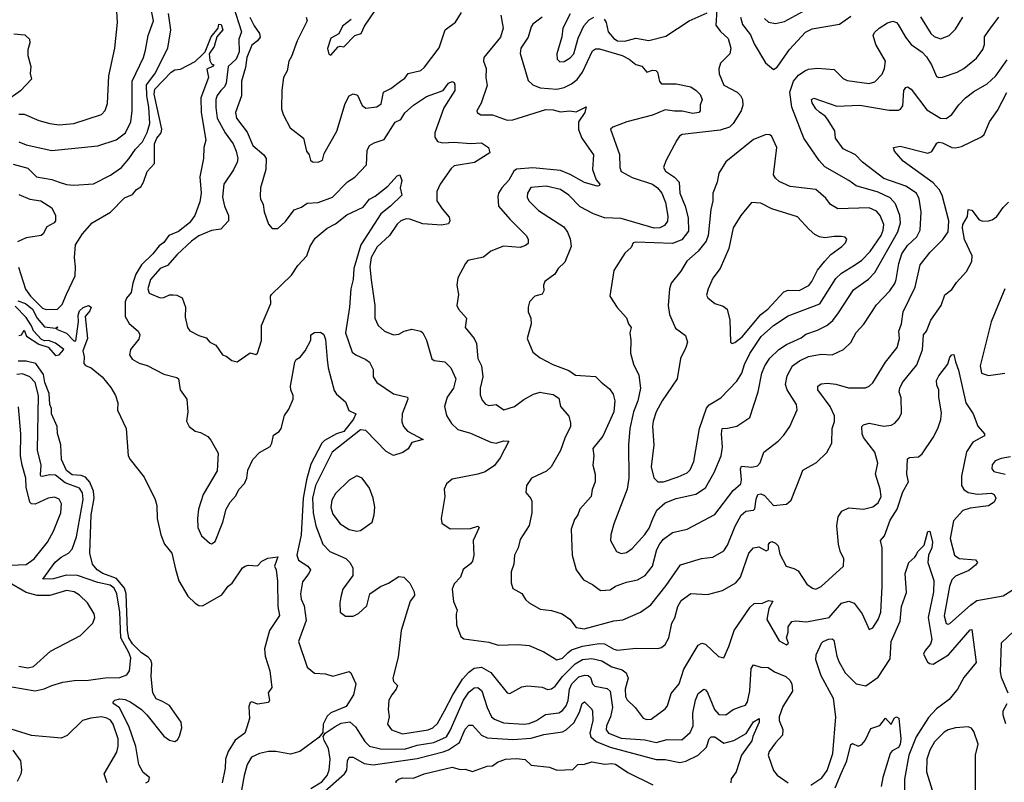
# Model space of a CAD drawing. Extents: x 2323203 to 2567568, y 883585 to 1022917.
# Tile 13 of 256: x 2351820 to 2357182, y 1006038 to 1010190. Entities that reach past the tile are written whole.
import ezdxf

# ---------------------------------------------------------------- set-up
doc = ezdxf.new("R2010")
doc.units = 0

msp = doc.modelspace()

# ---------------------------------------------------------------- linework, layer by layer
at = {"layer": '0CON10XD'}
for points in [[(2351815, 1009525.8), (2351855, 1009508.2), (2351995, 1009477.5), (2352245, 1009502.9), (2352345, 1009536.9), (2352395.6, 1009574.4), (2352425.9, 1009635), (2352433.1, 1009695), (2352432.7, 1009855), (2352493.8, 1009985), (2352505.9, 1010024.1), (2352520, 1010105), (2352548.4, 1010185), (2352538.1, 1010238.1)], [(2351815.7, 1009675.7), (2351845, 1009676.7), (2351925, 1009642.1), (2351984.7, 1009624.7), (2352035, 1009618.2), (2352115.3, 1009624.7), (2352265, 1009673.3), (2352284.6, 1009695.4), (2352298.9, 1009735), (2352306, 1009885), (2352338.9, 1010035), (2352351.8, 1010175), (2352346.9, 1010265)], [(2352982, 1010265), (2353027.6, 1010125), (2353012.4, 1010085), (2353014.9, 1010015), (2352998.3, 1009975), (2352955.8, 1009935), (2352944.4, 1009845), (2352935.1, 1009824.9), (2352914.8, 1009805), (2352895, 1009778.2), (2352888.9, 1009755), (2352887.3, 1009712.7), (2352895.9, 1009655), (2352938.1, 1009575), (2352982.1, 1009515), (2352999.4, 1009475), (2353007.8, 1009435), (2353004.7, 1009415), (2352985, 1009372.9), (2352931.1, 1009295), (2352923.8, 1009225), (2352935.7, 1009175.7), (2352956.8, 1009125), (2352957.3, 1009095), (2352915, 1009050), (2352865, 1009042.3), (2352795, 1009012.7), (2352755, 1008985.4), (2352677.4, 1008912.6), (2352625, 1008851.8), (2352584.4, 1008835), (2352533.1, 1008775), (2352516.9, 1008725), (2352525, 1008700.5), (2352585, 1008676), (2352605, 1008677.5), (2352635, 1008692.5), (2352655, 1008693.1), (2352675, 1008690.6), (2352705.6, 1008675.6), (2352722, 1008625), (2352720.9, 1008570.9), (2352734.2, 1008515), (2352745.6, 1008495.6), (2352795, 1008470), (2352835, 1008458.8), (2352855, 1008433.8), (2352887.7, 1008417.7), (2352925, 1008366.2), (2352945, 1008358.8), (2352974.3, 1008334.3), (2353005, 1008327.5), (2353075, 1008375.8), (2353105, 1008366.7), (2353115.5, 1008374.5), (2353137, 1008443), (2353137.3, 1008525), (2353188.1, 1008645), (2353186.2, 1008685), (2353191.2, 1008695), (2353300.2, 1008799.8), (2353335, 1008851.9), (2353383.3, 1008905), (2353401.9, 1008958.1), (2353428.5, 1009001.5), (2353494.6, 1009055.4), (2353540.2, 1009079.8), (2353601.7, 1009128.3), (2353689.7, 1009170.3), (2353725, 1009213.3), (2353755, 1009229.4), (2353825.3, 1009284.7), (2353875, 1009340), (2353890, 1009345), (2353900, 1009315), (2353891.4, 1009275), (2353900, 1009235), (2353839.2, 1009175), (2353786.3, 1009133.7), (2353677, 1008965), (2353638.9, 1008835), (2353636, 1008775), (2353623, 1008725), (2353616.2, 1008625), (2353594.3, 1008485), (2353630.6, 1008380.6), (2353650, 1008365), (2353705, 1008341.1), (2353724.3, 1008325), (2353744.4, 1008285), (2353744.4, 1008245), (2353765.6, 1008215), (2353855, 1008152.5), (2353931.2, 1008135), (2353934, 1008124), (2353903.1, 1008045), (2353900.9, 1008000.9), (2353909.2, 1007975), (2353930.9, 1007950.9), (2354017.5, 1007905), (2353955, 1007888), (2353935, 1007853.3), (2353905.9, 1007834.1), (2353855, 1007817.1), (2353815, 1007839.4), (2353705, 1007954.3), (2353675, 1007956.4), (2353521.4, 1007835), (2353430.2, 1007655), (2353415.2, 1007585), (2353417.7, 1007505), (2353432.6, 1007435), (2353470.4, 1007335), (2353508.6, 1007295), (2353595.9, 1007255.9), (2353618.6, 1007235), (2353634.3, 1007205), (2353634, 1007165), (2353580.3, 1007089.7), (2353568, 1007048), (2353563.1, 1007015), (2353566, 1006965), (2353595, 1006942.9), (2353635, 1006941.9), (2353665, 1006957.5), (2353710.9, 1006999.1), (2353726.5, 1007063.5), (2353785, 1007104.3), (2353828.3, 1007121.7), (2353885, 1007158), (2353912.5, 1007155), (2353945, 1007123.3), (2353967.5, 1007075), (2353970, 1007055), (2353946, 1007024), (2353896.5, 1006865), (2353881.2, 1006718.8), (2353851.1, 1006605), (2353855, 1006586.7), (2353877.5, 1006565), (2353870.6, 1006545), (2353845.6, 1006515), (2353830.8, 1006485), (2353825.8, 1006435), (2353831.2, 1006395), (2353822, 1006355), (2353844.7, 1006324.7), (2353905, 1006301.2), (2354045, 1006323.9), (2354068.9, 1006335), (2354095, 1006358.2), (2354133.2, 1006426.8), (2354178.5, 1006515), (2354231.1, 1006598.9), (2354265, 1006637.6), (2354295, 1006659.3), (2354335, 1006665.3), (2354385, 1006636.7), (2354475, 1006526), (2354488.3, 1006521.7), (2354555, 1006557.1), (2354585, 1006564.3), (2354664.5, 1006555.5), (2354695, 1006543.8), (2354715, 1006547.3), (2354735, 1006562.1), (2354774.9, 1006615.1), (2354845, 1006683.1), (2354885, 1006706.7), (2354935, 1006712.4), (2354989.8, 1006699.8), (2355045, 1006666.3), (2355100.1, 1006650.1), (2355123.3, 1006633.3), (2355133.1, 1006605), (2355117.5, 1006545), (2355118.8, 1006505), (2355127.1, 1006487.1), (2355170.8, 1006445), (2355215, 1006388), (2355235, 1006380), (2355258.3, 1006381.7), (2355335, 1006438), (2355346.9, 1006455), (2355367.8, 1006522.2), (2355411.5, 1006575), (2355436.8, 1006655), (2355514, 1006785), (2355535, 1006796.2), (2355555, 1006790), (2355625, 1006724), (2355655, 1006716.7), (2355682.2, 1006777.8), (2355710, 1006865), (2355798.5, 1006991.5), (2355818.8, 1007011.2), (2355865, 1007014.2), (2355897.2, 1007027.2), (2355920.8, 1007025), (2355898.7, 1006985), (2355888.5, 1006925), (2355955, 1006808.8), (2355995, 1006786.7), (2356005.8, 1006795), (2355996.2, 1006825), (2356004.6, 1006855), (2356004.6, 1006885), (2356025, 1006913.3), (2356045, 1006918.2), (2356105, 1006912.7), (2356227.8, 1006935), (2356295, 1007013.8), (2356335, 1007024), (2356363.7, 1007013.7), (2356408.2, 1006955), (2356445, 1006870), (2356465, 1006880), (2356494.5, 1006925), (2356510, 1006965), (2356516.4, 1007105), (2356516.6, 1007315), (2356507.7, 1007355), (2356529.8, 1007380.2), (2356560.9, 1007465), (2356598.2, 1007525), (2356629.6, 1007620.4), (2356659.6, 1007675), (2356650.8, 1007715), (2356655, 1007800), (2356665, 1007807.5), (2356715, 1007810.8), (2356735, 1007826.9), (2356793.4, 1007915), (2356819.2, 1007965), (2356836.5, 1008013.5), (2356839.6, 1008050.4), (2356825.9, 1008135), (2356825.4, 1008175.4), (2356815, 1008200), (2356813.2, 1008225), (2356825, 1008250.6), (2356874.6, 1008315), (2356885, 1008353.8), (2356895, 1008366.2), (2356907, 1008367), (2356915, 1008327.5), (2356933, 1008283), (2356971.5, 1008105), (2357012.1, 1008045), (2357036.7, 1007976.7), (2357073.1, 1007935), (2357074.3, 1007925), (2357009.9, 1007890.1), (2356975, 1007837.1), (2356949.3, 1007705), (2356949.1, 1007655), (2356961.6, 1007631.6), (2356985.2, 1007615.2), (2357035, 1007607.3), (2357111.9, 1007611.9), (2357126.2, 1007605), (2357135.3, 1007585), (2357126, 1007564), (2357096.1, 1007543.9), (2356995, 1007531.5), (2356955, 1007517.6), (2356905, 1007461.8), (2356887.5, 1007365), (2356910.7, 1007275), (2356935, 1007256.8), (2357025, 1007249.4), (2357035.4, 1007235), (2357025, 1007219.5), (2356988, 1007192), (2356915, 1007160), (2356895, 1007140.6), (2356882.3, 1007105), (2356854.6, 1006945), (2356865, 1006902.5), (2356875, 1006898.6), (2356885, 1006903.3), (2356997.2, 1007002.8), (2357032.8, 1007027.2), (2357175, 1007053.6), (2357225, 1007084)], [(2353625, 1010191.2), (2353577.5, 1010155), (2353557, 1010113), (2353515, 1010090), (2353496.2, 1010033.8), (2353503, 1010003), (2353515, 1009997.5), (2353555, 1010042.5), (2353565, 1010046.7), (2353585, 1010042.5), (2353645, 1010104), (2353678.8, 1010115), (2353696.7, 1010155), (2353755, 1010241.2)], [(2355616.7, 1010245), (2355611.3, 1010161.3), (2355636.1, 1010126.1), (2355677.3, 1010087.3), (2355691.8, 1010035), (2355686.7, 1010005), (2355635.7, 1009954.3), (2355626.4, 1009923.6), (2355628.8, 1009895), (2355655, 1009833.8), (2355726.6, 1009796.6), (2355745, 1009777.8), (2355755.9, 1009755), (2355758.1, 1009725), (2355749.2, 1009695), (2355705.9, 1009625), (2355685, 1009605.3), (2355635, 1009589.8), (2355427.5, 1009565), (2355413.4, 1009556.6), (2355398, 1009535), (2355338.1, 1009421.9), (2355325.7, 1009385), (2355335.8, 1009365), (2355385, 1009333.9), (2355410.7, 1009305), (2355414.8, 1009245), (2355444.1, 1009175), (2355460.7, 1009110.7), (2355461.7, 1009038.3), (2355425, 1008991.8), (2355375, 1008971.1), (2355175, 1008978.9), (2355160, 1008975), (2355150.5, 1008949.5), (2355115, 1008918.8), (2355055.8, 1008825), (2355034.2, 1008684.2), (2355073.6, 1008623.6), (2355125, 1008567.5), (2355135.6, 1008535), (2355149.5, 1008515), (2355141.9, 1008485), (2355147.5, 1008445), (2355146, 1008375), (2355162.9, 1008315), (2355190.9, 1008255), (2355200.9, 1008185), (2355186.7, 1008115), (2355163.2, 1008055), (2355142.1, 1007965), (2355134.6, 1007875), (2355137.3, 1007695), (2355128.7, 1007635), (2355055.4, 1007445), (2355038.2, 1007385), (2355036.5, 1007355), (2355069.2, 1007295), (2355095, 1007283.5), (2355125, 1007288.5), (2355155, 1007310.5), (2355225, 1007387.7), (2355247.5, 1007422.5), (2355267.7, 1007472.3), (2355289.4, 1007520.6), (2355335, 1007560), (2355395, 1007583.2), (2355502.7, 1007607.3), (2355555, 1007642.2), (2355601.1, 1007725), (2355638.9, 1007815), (2355646.8, 1007863.2), (2355640.8, 1007935), (2355644.7, 1007965.3), (2355675, 1007965.6), (2355725, 1007977.1), (2355795.4, 1008024.6), (2355841.5, 1008165), (2355860.8, 1008265), (2355877.1, 1008305), (2355905, 1008346.7), (2355954.4, 1008395), (2355995, 1008422.5), (2356075, 1008458.1), (2356101.1, 1008478.9), (2356165, 1008500), (2356215, 1008525.4), (2356247.3, 1008552.7), (2356278.4, 1008595), (2356359.8, 1008720.2), (2356442.7, 1008777.3), (2356476, 1008814), (2356601, 1009035), (2356615.7, 1009085), (2356612, 1009125), (2356588.3, 1009188.3), (2356560.1, 1009220.1), (2356495, 1009251), (2356374.2, 1009285), (2356334.2, 1009315), (2356205, 1009389.1), (2356173.5, 1009423.5), (2356089.1, 1009545), (2356025.3, 1009715), (2356013.5, 1009795), (2356034.5, 1009855.5), (2356061.5, 1009888.5), (2356095, 1009911.5), (2356115, 1009920.6), (2356165, 1009925.7), (2356255, 1009918.8), (2356305, 1009870), (2356325, 1009860), (2356445, 1009843.8), (2356477.1, 1009852.9), (2356516, 1009894), (2356528.5, 1009925), (2356534.4, 1009965), (2356482.5, 1010055), (2356467.5, 1010105), (2356475, 1010121.2), (2356500.8, 1010145), (2356545, 1010172.9), (2356575, 1010182.5), (2356595, 1010175.7), (2356604.4, 1010165), (2356643.4, 1010095), (2356675.3, 1010055), (2356733.8, 1010013.8), (2356758.1, 1009988.1), (2356784.6, 1009945), (2356811.8, 1009881.8), (2356825, 1009875.7), (2356845, 1009877.1), (2356925, 1009905.5), (2356960.8, 1009925), (2357029.9, 1009980.1), (2357065, 1010028), (2357072.9, 1010055), (2357073.6, 1010096.4), (2357106.2, 1010143.8), (2357152.5, 1010205)], [(2355876.4, 1010196.4), (2355897.2, 1010177.2), (2355935, 1010170.3), (2355985, 1010180.9), (2356085, 1010235.3)], [(2351785, 1009403.4), (2351865, 1009382.2), (2351912, 1009335), (2351995, 1009319.5), (2352035, 1009305.4), (2352075, 1009292.2), (2352115, 1009289.1), (2352222.6, 1009297.4), (2352315, 1009343.3), (2352373.6, 1009386.4), (2352415, 1009432.9), (2352450.3, 1009485), (2352489.2, 1009525), (2352515, 1009575.6), (2352528.1, 1009625), (2352522.8, 1009715), (2352511.8, 1009775), (2352511.1, 1009835), (2352555, 1009896.2), (2352625.9, 1010035), (2352643.4, 1010135), (2352630, 1010225)], [(2353074.1, 1010205), (2353096.8, 1010156.8), (2353125.5, 1010115), (2353129.1, 1010095), (2353115, 1010075.5), (2353085, 1010051.9), (2353057.3, 1009985), (2353049.9, 1009930.1), (2353028.4, 1009855), (2353027.7, 1009775), (2352995.4, 1009684.6), (2353001.3, 1009655), (2353057.8, 1009577.8), (2353089.3, 1009505), (2353150, 1009455), (2353162, 1009435), (2353160.6, 1009375), (2353131.4, 1009275), (2353130.3, 1009229.7), (2353130.8, 1009215), (2353145.7, 1009185), (2353150.6, 1009145), (2353175, 1009077.5), (2353195, 1009053.3), (2353225, 1009053.8), (2353267.8, 1009092.2), (2353315.4, 1009154.6), (2353355, 1009170.5), (2353385, 1009192.3), (2353445, 1009195.4), (2353522.9, 1009225), (2353605, 1009307.8), (2353645, 1009332.3), (2353709.1, 1009400.9), (2353712.6, 1009477.4), (2353725.4, 1009504.6), (2353749.6, 1009520.4), (2353805, 1009537.5), (2353865, 1009632.9), (2353895, 1009647.1), (2353916.9, 1009683.1), (2353965, 1009725.6), (2354035, 1009771.9), (2354125.5, 1009804.5), (2354155, 1009844.2), (2354175, 1009854), (2354185, 1009848), (2354190, 1009835), (2354189.6, 1009805), (2354130.5, 1009710.5), (2354080, 1009575), (2354080.8, 1009550.8), (2354095, 1009528), (2354125, 1009520), (2354185, 1009523.9), (2354275, 1009515.6), (2354335, 1009519.6), (2354372.5, 1009495), (2354380, 1009465), (2354297, 1009413), (2354185, 1009394.7), (2354169.1, 1009380.9), (2354108.9, 1009295), (2354091.8, 1009255), (2354091.9, 1009205), (2354119.9, 1009159.9), (2354159.2, 1009115), (2354162.5, 1009095), (2354155, 1009078.8), (2354117.6, 1009072.4), (2354015, 1009079.7), (2353945, 1009103.9), (2353925, 1009105.4), (2353895.8, 1009095), (2353875, 1009076.7), (2353834.3, 1009015.7), (2353766.6, 1008953.4), (2353734.3, 1008895), (2353725.8, 1008845), (2353734.7, 1008774.7), (2353754.6, 1008635), (2353753.1, 1008565), (2353772, 1008525), (2353805.8, 1008495), (2353855, 1008474.6), (2353885, 1008478.2), (2353914.1, 1008494.1), (2353955, 1008505.6), (2354005, 1008493.8), (2354016, 1008485), (2354035.7, 1008445), (2354064.5, 1008344.5), (2354077.5, 1008335), (2354135, 1008327.5), (2354167.8, 1008295), (2354194.5, 1008234.5), (2354182.5, 1008185), (2354146.9, 1008135), (2354133.9, 1008085), (2354143.6, 1008035), (2354171, 1007991), (2354205, 1007958.9), (2354275, 1007940), (2354385, 1007890), (2354415, 1007884.3), (2354455, 1007897.7), (2354483.8, 1007895), (2354436.5, 1007805), (2354405, 1007762.5), (2354355, 1007727.8), (2354315, 1007715.6), (2354175, 1007688.6), (2354145, 1007662.5), (2354131.5, 1007635), (2354134.2, 1007595), (2354114.2, 1007474.2), (2354118.8, 1007448.8), (2354165, 1007418), (2354275, 1007419.2), (2354315, 1007433.3), (2354321.2, 1007425), (2354288.8, 1007355), (2354292.5, 1007275), (2354285, 1007242.5), (2354275, 1007227.5), (2354235, 1007196.7), (2354221.2, 1007155), (2354185, 1007118.8), (2354175, 1007090), (2354181.7, 1007021.7), (2354202.5, 1006975), (2354197, 1006953), (2354198.8, 1006895), (2354221.7, 1006831.7), (2354238.8, 1006818.8), (2354375, 1006801.5), (2354425, 1006785.6), (2354535, 1006789.1), (2354595, 1006782.5), (2354675, 1006748.9), (2354745, 1006704.6), (2354775, 1006714.2), (2354805, 1006743.6)], [(2353379.4, 1010205), (2353384.5, 1010185), (2353331.5, 1010075), (2353300.4, 1009989.6), (2353284.7, 1009965.3), (2353277.2, 1009912.8), (2353257.1, 1009875), (2353247, 1009807), (2353245.9, 1009705.9), (2353254, 1009675), (2353292.3, 1009602.3), (2353364.6, 1009544.6), (2353382, 1009475), (2353396.2, 1009455), (2353404, 1009425), (2353415, 1009416.7), (2353445.9, 1009414.1), (2353468, 1009425), (2353478.8, 1009461.2), (2353547.3, 1009582.7), (2353592.9, 1009735), (2353615, 1009775.7), (2353635, 1009787.5), (2353660.3, 1009780.3), (2353684.1, 1009724.1), (2353705, 1009709.5), (2353765, 1009716.5), (2353788, 1009732), (2353800.5, 1009795), (2353840.6, 1009815), (2353894.4, 1009855), (2353917.4, 1009872.6), (2353935, 1009896.9), (2354005, 1009913.3), (2354025, 1009931.8), (2354103.6, 1010036.4), (2354137.5, 1010135), (2354192.7, 1010177.3), (2354225, 1010230)], [(2354440.8, 1010215), (2354452.5, 1010145), (2354438.9, 1010095), (2354348.2, 1009985), (2354345.5, 1009965), (2354359.6, 1009925), (2354357.8, 1009875), (2354365, 1009832.5), (2354333.8, 1009736.2), (2354308.6, 1009695), (2354311.4, 1009685), (2354331.8, 1009671.8), (2354395, 1009671.8), (2354473.9, 1009643.9), (2354505, 1009645.4), (2354685, 1009702.1), (2354725, 1009700), (2354765, 1009689.5), (2354815, 1009693.9), (2354850.4, 1009689.6), (2354905, 1009716.7), (2354896.8, 1009685), (2354862.5, 1009635), (2354862.6, 1009592.6), (2354880.8, 1009545), (2354945.5, 1009455), (2354940, 1009375), (2354959.1, 1009319.1), (2354978.6, 1009295), (2354975, 1009286.7), (2354965, 1009284.6), (2354895, 1009303.8), (2354818.1, 1009348.1), (2354765, 1009368.7), (2354615, 1009383.4), (2354525, 1009376.4), (2354510.2, 1009365), (2354484.2, 1009315.8), (2354445.4, 1009275), (2354427.1, 1009245), (2354423.1, 1009226.9), (2354427.3, 1009175), (2354489.5, 1009105), (2354577.1, 1009015), (2354589.4, 1008995), (2354588.1, 1008971.9), (2354575, 1008960.8), (2354545, 1008950.9), (2354455, 1008958.2), (2354385, 1008929.2), (2354345, 1008897.5), (2354260.9, 1008879.1), (2354246.7, 1008863.3), (2354205.7, 1008785), (2354201.1, 1008745), (2354210, 1008695), (2354200.5, 1008635), (2354208.9, 1008615), (2354252.9, 1008565), (2354245.8, 1008515), (2354294.4, 1008454.4), (2354306.8, 1008426.8), (2354315.6, 1008345), (2354334.5, 1008305), (2354342.2, 1008245), (2354327.3, 1008185), (2354327.6, 1008147.6), (2354338.5, 1008118.5), (2354356.4, 1008096.4), (2354375, 1008090), (2354415, 1008094.5), (2354455.7, 1008065.7), (2354515, 1008083.6), (2354565, 1008122.7), (2354618.3, 1008151.7), (2354655, 1008161.5), (2354670.6, 1008159.4), (2354725, 1008149.5), (2354755, 1008129.2), (2354764.6, 1008084.6), (2354810.9, 1008030.9), (2354820, 1007995), (2354818.6, 1007975), (2354787.8, 1007912.2), (2354764.7, 1007845), (2354714.1, 1007755.9), (2354688.2, 1007731.8), (2354606.4, 1007693.6), (2354579.2, 1007655), (2354576.1, 1007616.1), (2354604.1, 1007584.1), (2354609.2, 1007569.2), (2354609.2, 1007505), (2354594.3, 1007435.7), (2354545, 1007360), (2354534.4, 1007315), (2354514.8, 1007275.2), (2354511.1, 1007225), (2354496.2, 1007185), (2354496.4, 1007125), (2354505, 1007093.8), (2354555, 1007065.8), (2354573.6, 1007033.6), (2354594.5, 1007014.5), (2354655, 1006980.6), (2354715, 1006974.4), (2354773.8, 1006955), (2354815, 1006925.6), (2354850.8, 1006880.8), (2354893.6, 1006873.6)], [(2354665.4, 1010205), (2354613.5, 1010166.5), (2354605, 1010151.2), (2354589.6, 1010095), (2354548.9, 1010035), (2354545.7, 1010005.7), (2354588.8, 1009858.8), (2354614, 1009835), (2354655, 1009819.3), (2354745, 1009811.8), (2354785, 1009820.7), (2354825, 1009840.6), (2354856.1, 1009863.9), (2354885.5, 1009904.5), (2354938.5, 1010021.5), (2354955, 1010032.1), (2354977.5, 1010032.5), (2355100, 1009995), (2355139.2, 1009975), (2355175, 1009947.1), (2355207.6, 1009937.6), (2355234.5, 1009904.5), (2355265, 1009915.6), (2355284.4, 1009914.4), (2355294, 1009905), (2355304.1, 1009854.1), (2355315, 1009842), (2355395, 1009841.9), (2355475, 1009824.2), (2355503.8, 1009805), (2355525, 1009783.3), (2355536, 1009755), (2355525.8, 1009725), (2355525.7, 1009695), (2355517.5, 1009685), (2355485, 1009679.6), (2355427.4, 1009692.6), (2355385, 1009693.2), (2355335, 1009699.6), (2355265, 1009670.7), (2355126, 1009635), (2355050, 1009605), (2355038, 1009595), (2355086.5, 1009456.5), (2355088, 1009385), (2355095, 1009364.4), (2355155, 1009331.3), (2355265.5, 1009295), (2355293.1, 1009275), (2355316, 1009245), (2355335.8, 1009195), (2355349.1, 1009120.9), (2355347.4, 1009092.6), (2355330.5, 1009069.5), (2355305, 1009056.9), (2355274.7, 1009055.3), (2355095, 1009108.3), (2355005, 1009111.8), (2354943.7, 1009133.7), (2354871.7, 1009171.7), (2354810.8, 1009235), (2354765, 1009266.4), (2354686.2, 1009283.8), (2354603.4, 1009276.6), (2354584.3, 1009245.7), (2354584.2, 1009225), (2354592.9, 1009205), (2354645, 1009152.2), (2354782.9, 1009062.9), (2354803.5, 1009033.5), (2354817.7, 1008997.7), (2354823.6, 1008955), (2354789.1, 1008870.9), (2354753.1, 1008835), (2354734, 1008805), (2354679.2, 1008765), (2354673.1, 1008745), (2354674.3, 1008715), (2354665, 1008696), (2354624.3, 1008685.7), (2354596, 1008655), (2354588, 1008625), (2354589.5, 1008599.5), (2354602.5, 1008565), (2354605.6, 1008535), (2354582.5, 1008455), (2354615, 1008380), (2354655, 1008350), (2354722.4, 1008312.4), (2354810.1, 1008280.1), (2354846.2, 1008255), (2354955, 1008247.1), (2354987, 1008217), (2355031.1, 1008181.1), (2355050.9, 1008150.9), (2355061.4, 1008115), (2355056.1, 1008055), (2354995, 1007923.6), (2354941.5, 1007855), (2354946.5, 1007815), (2354940.5, 1007765), (2354954.5, 1007715), (2354954.4, 1007675), (2354937.1, 1007632.9), (2354931.9, 1007595), (2354870, 1007525), (2354859.2, 1007495), (2354840.9, 1007469.1), (2354823.4, 1007416.6), (2354829.2, 1007275), (2354850.8, 1007195), (2354890, 1007140), (2354938.8, 1007115), (2354975, 1007087.5), (2354985, 1007082.5), (2355035, 1007086), (2355064.6, 1007105.4), (2355125, 1007128.2), (2355185, 1007140.7), (2355225.7, 1007164.3), (2355265, 1007215.8), (2355288.7, 1007305), (2355306.2, 1007336.2), (2355325, 1007362.1), (2355375, 1007397.9), (2355455, 1007416.5), (2355605, 1007496.7), (2355705, 1007626.7), (2355746.6, 1007663.4), (2355750.6, 1007685), (2355745.2, 1007744.8), (2355750.8, 1007759.2), (2355806.4, 1007753.6), (2355838, 1007762), (2355851.9, 1007778.1), (2355871.9, 1007835), (2355949.4, 1007895), (2355981.9, 1007928.1), (2356013.8, 1007976.2), (2356054.5, 1008065.5), (2356050, 1008095), (2355998.8, 1008175), (2355989.8, 1008205), (2355999.2, 1008250.8), (2356028.9, 1008305), (2356066.7, 1008333.3), (2356115, 1008356.4), (2356185, 1008369.7), (2356245, 1008365.5), (2356305.8, 1008395), (2356345, 1008432.5), (2356375, 1008486.7), (2356416.8, 1008533.2), (2356485, 1008637.3), (2356557.9, 1008715), (2356585, 1008754.4), (2356593.4, 1008775), (2356606.6, 1008863.4), (2356624.2, 1008915), (2356655, 1008960.4), (2356705, 1009008.1), (2356723.8, 1009045), (2356729.6, 1009145), (2356717.6, 1009215), (2356702.7, 1009245), (2356644.9, 1009284.9), (2356525, 1009326.5), (2356409.2, 1009415), (2356370.5, 1009455), (2356305, 1009487.3), (2356262.5, 1009545), (2356258.1, 1009585), (2356218.8, 1009648.8), (2356205.6, 1009665.6), (2356175, 1009686.4), (2356155, 1009704.5), (2356135, 1009738), (2356131.8, 1009755), (2356145, 1009763.1), (2356269.9, 1009719.9), (2356395, 1009725.4), (2356555, 1009697.3), (2356605, 1009697.1), (2356616.9, 1009703.1), (2356628.8, 1009721.2), (2356633.8, 1009805), (2356645, 1009821.4), (2356655, 1009824.2), (2356675, 1009811.4), (2356759.5, 1009699.5), (2356835, 1009654.7), (2356865, 1009652.5), (2356895, 1009674.6), (2356933.1, 1009726.9), (2356970, 1009765), (2357015, 1009800), (2357088.7, 1009841.3), (2357135.4, 1009885), (2357197.8, 1009972.2)], [(2354817.4, 1010222.6), (2354777.8, 1010145), (2354772.8, 1010097.2), (2354744.5, 1010005), (2354747.1, 1009975), (2354760.5, 1009960.5), (2354785, 1009963.5), (2354817.7, 1009982.3), (2354838.2, 1010005), (2354860.5, 1010089.5), (2354892.6, 1010157.4), (2354920.4, 1010189.6), (2354945.9, 1010204.1)], [(2355002.7, 1010192.7), (2355013.9, 1010175), (2355025.3, 1010125), (2355055, 1010088.2), (2355075, 1010075.7), (2355115, 1010073.4), (2355175, 1010090), (2355245, 1010077.8), (2355339, 1010101), (2355465, 1010184.6), (2355562.7, 1010227.3)], [(2355744.7, 1010205), (2355755.3, 1010165), (2355798.7, 1010108.7), (2355819.5, 1010059.5), (2355881.9, 1009955), (2355925, 1009920), (2355945, 1009932), (2356012.3, 1010027.7), (2356098.3, 1010121.7), (2356135, 1010140), (2356283.7, 1010166.3), (2356345, 1010210)], [(2356725.3, 1010205.3), (2356781.4, 1010115), (2356798.8, 1010098.8), (2356835, 1010086.9), (2356882, 1010105), (2356915, 1010139.2), (2356955.5, 1010205)], [(2351812.6, 1008842.6), (2351852.3, 1008722.3), (2351879, 1008685), (2351945, 1008619.2), (2351965, 1008611.6), (2352025, 1008614.5), (2352051.1, 1008638.9), (2352074.8, 1008695.2), (2352121.4, 1008795), (2352124.3, 1008845), (2352118.6, 1008895), (2352123.8, 1008965), (2352161.8, 1009025), (2352214.8, 1009085.2), (2352315, 1009141.8), (2352390.1, 1009219.9), (2352435, 1009238.7), (2352456.5, 1009265), (2352479.4, 1009280.6), (2352494.2, 1009305), (2352515, 1009364.3), (2352553.3, 1009406.7), (2352553.9, 1009515), (2352567.1, 1009545), (2352590.4, 1009575), (2352594.6, 1009595), (2352552.8, 1009785), (2352555, 1009811.9), (2352645, 1009904.7), (2352665, 1009916.8), (2352695, 1009921.5), (2352775, 1009962.3), (2352815, 1010000), (2352829.4, 1010015), (2352863.4, 1010096.6), (2352900.6, 1010145), (2352903.7, 1010166.3), (2352916.7, 1010165), (2352926.2, 1010135), (2352893.8, 1010096.2), (2352878.9, 1010045), (2352852.5, 1010005), (2352855, 1009967.5), (2352865, 1009950), (2352877.5, 1009945), (2352870, 1009935), (2352838.3, 1009921.7), (2352848, 1009875), (2352807.2, 1009765), (2352807.6, 1009685), (2352833.3, 1009535), (2352822.9, 1009495), (2352821.1, 1009435), (2352801.8, 1009335), (2352808.9, 1009245), (2352801.5, 1009198.5), (2352773.3, 1009125), (2352745, 1009084), (2352685, 1009038), (2352632.8, 1009015), (2352605, 1008977.2), (2352580.2, 1008959.8), (2352544.8, 1008915), (2352482.9, 1008855), (2352451.7, 1008805), (2352435.3, 1008755), (2352427.3, 1008705), (2352402, 1008675), (2352394.3, 1008655), (2352393.7, 1008573.7), (2352415.7, 1008535.7), (2352464.4, 1008495), (2352474.5, 1008475), (2352468.9, 1008451.1), (2352423.5, 1008395), (2352417.5, 1008365), (2352432.8, 1008342.8), (2352470.7, 1008320.7), (2352515, 1008307.5), (2352605, 1008260.5), (2352675, 1008242.5), (2352684.5, 1008234.5), (2352694.5, 1008175), (2352730, 1008125), (2352735.6, 1008055), (2352729.2, 1008005), (2352742.5, 1007975), (2352775, 1007950), (2352805, 1007943.3), (2352845, 1007920.6), (2352861.7, 1007901.7), (2352899.9, 1007829.9), (2352895.2, 1007734.8), (2352818.9, 1007605), (2352793.8, 1007525), (2352789.1, 1007475)], [(2351787.3, 1010112.7), (2351847.3, 1010107.3), (2351873.3, 1010085), (2351875.8, 1010065), (2351864.1, 1010025.9), (2351864.1, 1009995.9), (2351880, 1009935), (2351877.7, 1009897.7), (2351883.9, 1009866.1), (2351825, 1009802.5), (2351743.3, 1009745)], [(2354893.6, 1006873.6), (2355055, 1006916.7), (2355105, 1006922.5), (2355201.1, 1006965), (2355256.2, 1007005), (2355340.5, 1007109.5), (2355418.5, 1007221.5), (2355533.3, 1007256.7), (2355595.3, 1007264.7), (2355655, 1007298.6), (2355675, 1007329.2), (2355716.7, 1007433.3), (2355747.8, 1007492.2), (2355775, 1007513.8), (2355815, 1007519.1), (2355822.9, 1007527.1), (2355829.5, 1007580.5), (2355838.9, 1007605), (2355855, 1007609), (2355875, 1007600), (2355925, 1007544.6), (2355995, 1007552.9), (2356020.8, 1007575), (2356072.5, 1007702.5), (2356085, 1007736.9), (2356159.8, 1007780.2), (2356215, 1007834), (2356242.9, 1007885), (2356244.4, 1007965), (2356257.4, 1008002.6), (2356256.9, 1008033.1), (2356232.7, 1008085), (2356165.6, 1008175), (2356165.8, 1008195), (2356185, 1008206.9), (2356218.5, 1008211.5), (2356265, 1008206.5), (2356333.6, 1008186.4), (2356425, 1008186.7), (2356445, 1008194.4), (2356465, 1008213.1), (2356535.3, 1008325), (2356598.8, 1008405), (2356610.9, 1008455), (2356607.5, 1008495), (2356622.5, 1008535), (2356630.5, 1008599.5), (2356695.7, 1008734.3), (2356723.2, 1008855), (2356778.7, 1008925), (2356846.4, 1008993.6), (2356875.5, 1009035), (2356878.9, 1009095), (2356843.2, 1009235), (2356827.3, 1009265), (2356795, 1009301.5), (2356630.3, 1009420.3), (2356583.3, 1009475), (2356578.8, 1009495), (2356615, 1009500.9), (2356765, 1009464.4), (2356787.1, 1009472.9), (2356815, 1009517.5), (2356825, 1009523.8), (2356845, 1009520), (2356895, 1009494.4), (2356915, 1009492.2), (2356949.3, 1009500.7), (2357058.3, 1009551.7), (2357071.2, 1009565), (2357100.5, 1009635), (2357144.3, 1009695.7), (2357195, 1009793.3)], [(2355325, 1007674.7), (2355405, 1007700.6), (2355455, 1007722.8), (2355471.4, 1007738.6), (2355491.2, 1007785), (2355521.5, 1007965), (2355560, 1008075), (2355575, 1008093.1), (2355638, 1008132), (2355725, 1008221.8), (2355752.7, 1008265), (2355767, 1008313), (2355795, 1008372.9), (2355857.9, 1008465), (2355923.9, 1008525), (2356005, 1008578.6), (2356176.7, 1008643.3), (2356265, 1008781.3), (2356295, 1008809.4), (2356365, 1008854.1), (2356405, 1008880.3), (2356451.7, 1008928.3), (2356510.9, 1009015), (2356522.4, 1009045), (2356525.2, 1009075), (2356505.3, 1009125), (2356485, 1009147.5), (2356445, 1009166), (2356275, 1009160.9), (2356235.6, 1009185), (2356209, 1009219), (2356155.8, 1009265), (2356015, 1009281.8), (2355955, 1009310), (2355935, 1009327.5), (2355925.6, 1009345), (2355943.3, 1009495), (2355915.7, 1009555), (2355905, 1009564.3), (2355885, 1009565.6), (2355815, 1009538.6), (2355665, 1009415.8), (2355626.9, 1009355), (2355618.1, 1009305), (2355594.4, 1009245), (2355594.2, 1009205), (2355582.9, 1009157.1), (2355568.8, 1009015), (2355558.9, 1008985), (2355515, 1008929.4), (2355452.5, 1008875), (2355419.3, 1008820.7), (2355368.1, 1008755), (2355358.9, 1008725), (2355350.4, 1008635), (2355359.1, 1008585), (2355390.5, 1008510.5), (2355445, 1008470.8), (2355455.6, 1008435), (2355447.5, 1008405), (2355417.5, 1008345), (2355399.6, 1008235), (2355317.8, 1008115), (2355285.9, 1008055), (2355270, 1008005), (2355266.5, 1007975), (2355273.4, 1007875), (2355259, 1007755), (2355273.2, 1007696.8), (2355294.7, 1007674.7), (2355325, 1007674.7)], [(2351815, 1009239.5), (2351875, 1009213.6), (2351935, 1009204.4), (2351995, 1009166.2), (2352014.3, 1009125), (2352014.3, 1009095.7), (2352008, 1009085), (2351968.3, 1009061.7), (2351948.6, 1009025), (2351936.2, 1009015), (2351855, 1009003.5), (2351808.6, 1008981.4)], [(2354805, 1006743.6), (2354825, 1006759.4), (2354885, 1006779), (2354975, 1006794.3), (2355005, 1006792.2), (2355055, 1006763.2), (2355075, 1006758.2), (2355175, 1006768.9), (2355294.2, 1006765.8), (2355315, 1006772.5), (2355335, 1006789.2), (2355355.4, 1006825), (2355372, 1006905), (2355386.6, 1006933.4), (2355404.2, 1006995), (2355422.2, 1007027.8), (2355475, 1007066.7), (2355565, 1007060), (2355647.8, 1007082.2), (2355719.4, 1007125), (2355745, 1007155.7), (2355790, 1007285), (2355815, 1007315.5), (2355845, 1007319.5), (2355885, 1007299.2), (2355897.1, 1007305), (2355897.9, 1007332.1), (2355905.5, 1007344.5), (2355915, 1007349.2), (2355935, 1007340.9), (2355950.7, 1007325), (2355959.7, 1007279.7), (2355993.5, 1007215), (2356035, 1007202.7), (2356058.8, 1007188.8), (2356106.8, 1007116.8), (2356136.7, 1007095), (2356155, 1007089.2), (2356185, 1007104.2), (2356306, 1007215), (2356307.9, 1007255), (2356287.4, 1007297.4), (2356278.1, 1007335), (2356268.8, 1007435), (2356276.6, 1007483.4), (2356296.7, 1007515), (2356335, 1007531.9), (2356415, 1007525.5), (2356465, 1007537.9), (2356495, 1007560.5), (2356511.2, 1007595), (2356506.2, 1007635), (2356480.8, 1007715), (2356492.9, 1007775), (2356477.1, 1007835), (2356414.6, 1007915), (2356407.3, 1007935), (2356405.7, 1007975), (2356415, 1007984.3), (2356445, 1007992.9), (2356525, 1007976.9), (2356565, 1007982.9), (2356585, 1007994.4), (2356608.9, 1008021.1), (2356621.7, 1008048.3), (2356620.6, 1008130.6), (2356608.9, 1008165), (2356612.5, 1008185), (2356626.9, 1008215), (2356705, 1008310.8), (2356736.8, 1008393.2), (2356742.2, 1008475), (2356757.7, 1008495), (2356781.5, 1008555), (2356838.1, 1008635), (2356858.3, 1008691.7), (2356895, 1008722), (2356920.6, 1008759.4), (2356975, 1008818.6), (2357005, 1008874.3), (2357005.8, 1008905), (2356964, 1008994), (2356953.9, 1009055), (2356955, 1009075.5), (2356981.5, 1009118.5), (2356985, 1009157.5), (2357005, 1009152.9), (2357045, 1009100.8), (2357065, 1009094), (2357095, 1009095.6), (2357115, 1009101.1), (2357140.7, 1009119.3), (2357175, 1009168), (2357205, 1009196)], [(2355697, 1008427), (2355715, 1008433.3), (2355755, 1008462.9), (2355855.2, 1008584.8), (2355893.9, 1008615), (2355981.3, 1008708.7), (2356005, 1008718.4), (2356065, 1008716.6), (2356116.3, 1008743.7), (2356133.4, 1008765), (2356164.2, 1008825.8), (2356203.5, 1008876.5), (2356237.6, 1008912.4), (2356297.5, 1008955), (2356317.5, 1008975), (2356324, 1008995), (2356315.6, 1009005.6), (2356295, 1009010), (2356255, 1009010.5), (2356205, 1009001.9), (2356175, 1009008.5), (2356150.5, 1009020.5), (2356118.1, 1009048.1), (2356055, 1009117.3), (2355915, 1009161.2), (2355855, 1009191.8), (2355805, 1009195.7), (2355746.2, 1009123.8), (2355705, 1009057.1), (2355681.9, 1008945), (2355633.9, 1008835), (2355595, 1008783.8), (2355568.1, 1008725), (2355559.7, 1008689.7), (2355566.4, 1008676.4), (2355605.4, 1008645.4), (2355650.8, 1008630.8), (2355673.3, 1008615), (2355687.1, 1008555), (2355691.2, 1008435), (2355697, 1008427)], [(2357184, 1008725), (2357110, 1008545), (2357050.7, 1008305), (2357056.9, 1008265), (2357095, 1008253.2), (2357185, 1008266.6)], [(2351815, 1008470), (2351830, 1008475), (2351845, 1008500), (2351857, 1008467), (2351925, 1008423.8), (2351975, 1008406.7), (2352015, 1008362), (2352034.1, 1008365.9), (2352060, 1008395), (2352015, 1008429.4), (2351976.7, 1008443.3), (2351955, 1008441.2), (2351938.5, 1008448.5), (2351895.6, 1008495.6), (2351885, 1008523.3), (2351855, 1008569.2), (2351795, 1008631.4)], [(2351809.4, 1008659.4), (2351851.8, 1008645), (2351890.5, 1008615), (2351915.5, 1008565), (2351955, 1008517.8), (2352015, 1008510), (2352025, 1008517.5), (2352020, 1008505), (2352075, 1008483.3), (2352115, 1008441.2), (2352125, 1008442.5), (2352141.1, 1008545), (2352138.8, 1008581.2), (2352146.2, 1008605), (2352165, 1008622.7), (2352195, 1008634.4), (2352209.5, 1008625), (2352201.5, 1008605), (2352176.5, 1008575), (2352189.1, 1008455), (2352163, 1008387), (2352171.5, 1008355), (2352168.8, 1008318.8), (2352177.7, 1008307.7), (2352210, 1008295), (2352268.8, 1008245), (2352317.2, 1008187.2), (2352342.5, 1008145), (2352353.8, 1008105), (2352352, 1008065), (2352400.6, 1007965), (2352411.4, 1007815), (2352421.4, 1007795), (2352498.7, 1007698.7), (2352557.3, 1007577.3), (2352565.9, 1007545.9), (2352568.1, 1007475), (2352588.1, 1007385), (2352608.7, 1007335), (2352647.7, 1007285), (2352668.5, 1007198.5), (2352686.4, 1007135), (2352735, 1007051.9), (2352775, 1007014.4), (2352795, 1007001.4), (2352815, 1006999.2), (2352920.5, 1007059.5), (2352955, 1007106.2), (2352977.1, 1007122.9), (2353033.8, 1007205), (2353047.5, 1007215), (2353065, 1007220), (2353115, 1007217.5), (2353138.3, 1007241.7), (2353171.4, 1007258.6), (2353225.7, 1007265.7), (2353208, 1007215), (2353216.2, 1007195), (2353224.1, 1007134.1), (2353225.7, 1006995.7), (2353234.2, 1006945.8), (2353181.2, 1006865), (2353152.5, 1006765), (2353155.8, 1006725), (2353182, 1006645), (2353193.8, 1006555), (2353173.8, 1006525), (2353180, 1006485), (2353175, 1006472.5), (2353115, 1006463.8), (2353085, 1006476.2), (2353075, 1006473.3), (2353068.3, 1006451.7), (2353071.1, 1006385), (2353057.5, 1006337.5), (2353045.8, 1006305), (2352992.9, 1006267.1), (2352954.5, 1006205), (2352940.3, 1006165), (2352939.5, 1006115), (2352922.8, 1006035)], [(2352789.1, 1007475), (2352790.5, 1007425), (2352810.7, 1007380.7), (2352855, 1007340), (2352865, 1007336.7), (2352885, 1007350), (2352926.9, 1007455), (2352944, 1007526), (2352965.7, 1007564.3), (2352995, 1007596.2), (2353014.4, 1007635), (2353044.6, 1007665), (2353057.3, 1007695), (2353062, 1007738), (2353088.9, 1007795), (2353125, 1007834.2), (2353183.6, 1007866.4), (2353193.3, 1007885), (2353201.6, 1007928.4), (2353232.1, 1007947.9), (2353243.3, 1007965), (2353261.4, 1008035), (2353285, 1008070), (2353308.9, 1008125), (2353308.9, 1008145), (2353295.7, 1008175), (2353294.3, 1008194.3), (2353318, 1008325), (2353325, 1008340), (2353346.4, 1008353.6), (2353375, 1008386.7), (2353406, 1008445), (2353405.8, 1008475), (2353425, 1008488), (2353458.3, 1008488.3), (2353477, 1008477), (2353485, 1008450), (2353495, 1008340), (2353499.1, 1008295), (2353531.9, 1008171.9), (2353545, 1008151.4), (2353595, 1008109.2), (2353612.1, 1008062.1), (2353650, 1008045), (2353637.5, 1008015), (2353585, 1007948.9), (2353545, 1007936.3), (2353480.2, 1007899.8), (2353465.4, 1007884.6), (2353405, 1007769.6), (2353381.6, 1007685), (2353363.5, 1007585), (2353352.1, 1007385), (2353328.8, 1007275), (2353338.4, 1007248.4), (2353389.4, 1007215), (2353402.9, 1007195), (2353394.5, 1007175), (2353360, 1007130), (2353348.6, 1007065), (2353353.3, 1007035), (2353369.8, 1006999.8), (2353380.4, 1006919.6), (2353338.8, 1006805), (2353385.6, 1006665), (2353425, 1006632.7), (2353485, 1006629.1), (2353525, 1006616), (2353615, 1006641.2), (2353623.3, 1006635), (2353651.2, 1006575), (2353636.9, 1006515), (2353598.3, 1006451.7), (2353515, 1006415.7), (2353495, 1006397.5), (2353473.1, 1006355), (2353470, 1006310), (2353448.6, 1006281.4), (2353345, 1006205.7), (2353295, 1006191.9), (2353215, 1006206.4), (2353175, 1006205.4), (2353125, 1006194.6), (2353082.1, 1006175), (2353058, 1006135), (2353041.6, 1006075), (2353027.9, 1005995)], [(2352506.7, 1006035), (2352523.1, 1006045), (2352526.2, 1006065), (2352491.7, 1006091.7), (2352469.3, 1006135), (2352452.5, 1006232.5), (2352413.6, 1006343.6), (2352363.1, 1006443.1), (2352332.5, 1006465), (2352327.5, 1006475), (2352337.5, 1006485), (2352365, 1006492.5), (2352395, 1006488.2), (2352425.6, 1006475), (2352482.7, 1006435), (2352512.3, 1006405), (2352605, 1006288.8), (2352635, 1006267.5), (2352665, 1006261.1), (2352679.8, 1006270.2), (2352690.7, 1006289.3), (2352702.2, 1006335), (2352699.1, 1006365), (2352636.4, 1006456.4), (2352597.6, 1006477.6), (2352563, 1006493), (2352544.6, 1006524.6), (2352536.1, 1006615), (2352539.6, 1006685), (2352533.5, 1006703.5), (2352519.6, 1006719.6), (2352483, 1006743), (2352435, 1006791.5), (2352415.1, 1006825), (2352407.6, 1006865), (2352399, 1007065), (2352390, 1007095), (2352348, 1007148), (2352272.2, 1007175), (2352242, 1007195), (2352216.7, 1007225), (2352201.1, 1007285), (2352208.3, 1007495), (2352226.3, 1007585), (2352222.6, 1007622.6), (2352201.6, 1007671.6), (2352179, 1007699), (2352155, 1007709.4), (2352105, 1007711.5), (2352074, 1007735), (2352048.5, 1007795), (2352044, 1007876), (2352025, 1007937.5), (2352023.3, 1007975), (2351992.8, 1008045), (2351993.9, 1008073.9), (2351984.4, 1008095), (2351980.4, 1008155), (2351957.3, 1008215), (2351948.9, 1008258.9), (2351908.1, 1008318.1), (2351855, 1008330.7), (2351811.3, 1008331.3)], [(2351778, 1006558), (2351905, 1006535.3), (2351953.6, 1006546.4), (2351995, 1006565.9), (2352055, 1006583.6), (2352117.1, 1006592.9), (2352195, 1006593.4), (2352285, 1006606.1), (2352365, 1006609.2), (2352403.6, 1006623.6), (2352418.6, 1006645), (2352424.4, 1006715.6), (2352415.2, 1006745), (2352370.8, 1006825), (2352365, 1006964.2), (2352348.4, 1007065), (2352334.8, 1007095), (2352311.8, 1007111.8), (2352245, 1007125.5), (2352135, 1007164.5), (2352073.6, 1007166.4), (2352005, 1007146.8), (2351946.7, 1007145), (2352012.9, 1007237.1), (2352045.8, 1007264.2), (2352085, 1007285.3), (2352105, 1007306.7), (2352129.5, 1007375), (2352165, 1007577.5), (2352161.6, 1007615), (2352145, 1007639.6), (2352067.9, 1007667.9), (2352015, 1007709.8), (2351985, 1007713), (2351942.4, 1007702.4), (2351935, 1007704.3), (2351933, 1007713), (2351936.2, 1007765), (2351916.7, 1007846.7), (2351923.3, 1008145), (2351905, 1008215.8), (2351875, 1008246.6), (2351835, 1008262.1), (2351805, 1008258)], [(2351725, 1007219.3), (2351855, 1007223.8), (2351899.5, 1007255), (2351971.8, 1007345), (2352004.6, 1007405), (2352043.6, 1007505), (2352048.5, 1007555), (2352035, 1007580), (2352009.8, 1007589.8), (2351975, 1007584.5), (2351905, 1007553.2), (2351885, 1007553.8), (2351875, 1007564.2), (2351855.6, 1007645), (2351853.5, 1007695), (2351832.6, 1007765), (2351824.8, 1007814.8), (2351826.8, 1007935), (2351812.7, 1008082.7)], [(2357215, 1007810), (2357165, 1007801.4), (2357131.3, 1007788.7), (2357115, 1007767.5), (2357114, 1007745), (2357125, 1007730), (2357185.9, 1007715.9)], [(2353655, 1007405.5), (2353675, 1007408.9), (2353738.6, 1007455), (2353751.1, 1007495), (2353754.4, 1007535.6), (2353745.4, 1007585.4), (2353725, 1007640), (2353685, 1007693.3), (2353655, 1007706.2), (2353615, 1007684), (2353539.6, 1007610.4), (2353519.1, 1007575), (2353513.9, 1007535), (2353525, 1007498.6), (2353565, 1007445.5), (2353615, 1007414.5), (2353655, 1007405.5)], [(2356128.1, 1006021.9), (2356187.7, 1006062.2), (2356217.7, 1006102.3), (2356248, 1006195), (2356264.8, 1006395), (2356251, 1006495), (2356185, 1006617.5), (2356155.4, 1006705), (2356157.8, 1006732.2), (2356185.7, 1006795), (2356195, 1006805.6), (2356225, 1006817.5), (2356245, 1006818.6), (2356252.4, 1006812.4), (2356269.6, 1006725), (2356281.1, 1006695), (2356315.4, 1006635), (2356375, 1006574.1), (2356427.4, 1006562.6), (2356495, 1006610.3), (2356559.8, 1006710.2), (2356566.1, 1006805), (2356615.3, 1006914.7), (2356621.8, 1006995), (2356648.2, 1007071.8), (2356641.4, 1007175), (2356661.2, 1007235), (2356695, 1007263.3), (2356700.8, 1007275), (2356710.5, 1007295), (2356745, 1007330), (2356765, 1007403.8), (2356776.7, 1007405), (2356790.4, 1007345), (2356786.4, 1007315), (2356768.9, 1007275), (2356765.6, 1007235), (2356797.2, 1007137.2), (2356795.3, 1007075.3), (2356767.1, 1006935), (2356786.6, 1006815), (2356780.2, 1006789.8), (2356749.8, 1006755), (2356742, 1006735), (2356764.2, 1006694.2), (2356775, 1006684.4), (2356795, 1006681.8), (2356877, 1006733), (2356995, 1006868), (2357005, 1006870), (2357028.9, 1006691.1), (2356961.8, 1006608.2), (2356927.3, 1006545), (2356881.5, 1006488.5), (2356811.5, 1006438.5), (2356768.3, 1006391.7), (2356702.2, 1006285), (2356661.1, 1006185), (2356637.3, 1006055), (2356638.7, 1005845)], [(2351815, 1006670.4), (2351865, 1006661.8), (2351895, 1006668.9), (2351987.9, 1006752.1), (2352151.7, 1006838.3), (2352218, 1006905), (2352230, 1006935), (2352226, 1006955), (2352190, 1007015), (2352145, 1007057.8), (2352116.2, 1007075), (2352075, 1007081.8), (2351985, 1007055.3), (2351915, 1007055.2), (2351855, 1007072.2), (2351755, 1007130.4)], [(2357235, 1006862.9), (2357164.4, 1006795.6), (2357159.8, 1006640.2), (2357165, 1006610), (2357201.2, 1006525)], [(2353405, 1006003.6), (2353465, 1006041.5), (2353494, 1006075), (2353506, 1006105), (2353510.7, 1006165), (2353501.9, 1006221.9), (2353477.5, 1006265), (2353473.3, 1006286.7), (2353483.6, 1006306.4), (2353537.7, 1006342.3), (2353569.8, 1006360.2), (2353617.4, 1006367.4), (2353649.4, 1006339.4), (2353700.1, 1006260.1), (2353725, 1006234.6), (2353785, 1006220.5), (2353915, 1006217.7), (2353985, 1006240.3), (2354075, 1006255.2), (2354143.4, 1006286.6), (2354165, 1006319.6), (2354237.3, 1006485), (2354265, 1006528.4), (2354295, 1006553.3), (2354315, 1006554.6), (2354337, 1006537), (2354365.8, 1006445), (2354388.5, 1006395), (2354405, 1006381.1), (2354455, 1006361.9), (2354565, 1006355.2), (2354595, 1006359), (2354635, 1006374.7), (2354682.9, 1006407.1), (2354755, 1006416.3), (2354775, 1006429.1), (2354795, 1006454.6), (2354806.5, 1006483.5), (2354814.1, 1006545.9), (2354827, 1006575), (2354865, 1006612.2), (2354895, 1006621.9), (2354915, 1006620.4), (2354928.2, 1006608.2), (2354939.3, 1006575), (2354952.1, 1006562.1), (2355019.7, 1006549.7), (2355035, 1006534.2), (2355047.5, 1006445), (2355037, 1006395), (2355015.2, 1006345), (2355014.4, 1006324.4), (2355026.4, 1006306.4), (2355095, 1006277.6), (2355225, 1006269.8), (2355285, 1006254), (2355345, 1006271.6), (2355425, 1006269.1), (2355470.1, 1006309.9), (2355487.9, 1006345), (2355484.7, 1006415.3), (2355499.3, 1006485), (2355515, 1006522.5), (2355544.6, 1006545.4), (2355555, 1006542.5), (2355565, 1006528), (2355603, 1006435), (2355627.2, 1006407.2), (2355665, 1006405.8), (2355704.8, 1006435.2), (2355749.3, 1006450.7), (2355771.7, 1006458.3), (2355783.3, 1006476.7), (2355795.3, 1006535.3), (2355802.6, 1006657.4), (2355815, 1006678), (2355855, 1006665.8), (2355895, 1006663.3), (2355930.3, 1006640.3), (2355992.5, 1006615), (2356014, 1006595), (2356024.7, 1006575), (2356028.2, 1006535), (2355975, 1006450), (2355955.9, 1006395), (2355955.4, 1006374.6), (2355976, 1006325), (2355974, 1006295), (2355935, 1006252.7), (2355901.1, 1006205), (2355895.7, 1006185), (2355925, 1006102), (2355945, 1006077.1), (2356005, 1006035.6)], [(2353329, 1005855), (2353588, 1006085), (2353601.4, 1006105), (2353604.7, 1006155.3), (2353615, 1006175.6), (2353635, 1006174.6), (2353695, 1006140.5), (2353745, 1006132.4), (2353985, 1006168.1), (2354126.6, 1006203.5), (2354155.8, 1006214.2), (2354215.1, 1006254.9), (2354245, 1006326.7), (2354265, 1006350), (2354285, 1006349.5), (2354335.2, 1006295.2), (2354365, 1006280.5), (2354505, 1006270.6), (2354605, 1006279.2), (2354675, 1006299.3), (2354775, 1006313.4), (2354795, 1006323.4), (2354837.5, 1006362.5), (2354869.1, 1006420.9), (2354882.5, 1006467.5), (2354895, 1006475.4), (2354935.9, 1006435.9), (2354939.6, 1006425), (2354941.1, 1006375), (2354924.8, 1006305), (2354930.5, 1006285), (2354959.9, 1006259.9), (2355035, 1006229.6), (2355285, 1006161.7), (2355335, 1006161.4), (2355415, 1006145.7), (2355447.4, 1006152.6), (2355514.2, 1006185.8), (2355560, 1006230), (2355574.8, 1006275.2), (2355585, 1006285.6), (2355605, 1006286.4), (2355655, 1006251.2), (2355708.8, 1006265), (2355776.2, 1006303.8), (2355815, 1006367.7), (2355846.2, 1006385), (2355846.5, 1006365), (2355811.7, 1006288.3), (2355806.4, 1006263.6), (2355750.9, 1006185), (2355721.1, 1006095), (2355693.5, 1006056.5), (2355693.2, 1006035)], [(2357196.2, 1006465), (2357174, 1006426), (2357174, 1006405), (2357188.3, 1006358.3)], [(2352296.5, 1006035), (2352280.8, 1006085), (2352348.2, 1006201.8), (2352355.9, 1006235), (2352356, 1006275), (2352329.3, 1006355), (2352315, 1006375.7), (2352295, 1006387.8), (2352265, 1006394), (2352206.6, 1006386.6), (2352162.1, 1006375), (2352077.7, 1006292.3), (2352045, 1006278.8), (2351885, 1006292.4), (2351716, 1006345)], [(2356261.1, 1006008.9), (2356293.1, 1006086.9), (2356323.2, 1006155), (2356345, 1006244), (2356355, 1006249.2), (2356385, 1006235.8), (2356405, 1006244), (2356424.4, 1006265.6), (2356455, 1006331.2), (2356503, 1006347), (2356535, 1006387.5), (2356565, 1006352.5), (2356582.1, 1006387.9), (2356595, 1006394.2), (2356607.6, 1006387.6), (2356617.8, 1006275), (2356615, 1006244), (2356605, 1006227.3), (2356571.1, 1006208.9), (2356559.2, 1006195), (2356520, 1006065), (2356510.7, 1006015)], [(2356885, 1005853.8), (2356927.7, 1005862.3), (2356990.5, 1005899.5), (2357006.7, 1005915), (2357025, 1005950), (2357025.5, 1006185), (2357038.5, 1006245), (2357016, 1006315), (2357003, 1006333), (2356985, 1006340), (2356915, 1006334.6), (2356875.8, 1006324.2), (2356855, 1006311.2), (2356801, 1006259), (2356776.7, 1006213.3), (2356760, 1006165), (2356758.2, 1006095), (2356789.5, 1005995), (2356795, 1005877.5), (2356817.7, 1005857.7), (2356885, 1005853.8)], [(2351807.3, 1006045), (2351828.2, 1006085), (2351832.1, 1006105), (2351826.7, 1006155), (2351785, 1006212.9)], [(2353870, 1006035), (2353870, 1006045), (2353882.5, 1006055), (2353905, 1006062), (2353965, 1006060), (2354022.5, 1006085), (2354175, 1006120), (2354218.3, 1006108.3), (2354245, 1006110), (2354285, 1006096.7), (2354365, 1006126.7), (2354395, 1006127.5), (2354421.7, 1006148.3), (2354465, 1006163.8), (2354525, 1006168), (2354573, 1006163), (2354605, 1006131.2), (2354705, 1006120.8), (2354745, 1006103.8), (2354831.7, 1006108.3), (2354860, 1006135), (2354895, 1006137.5), (2354935, 1006150), (2355006.4, 1006136.4), (2355045, 1006141.4), (2355065, 1006137.1), (2355130.7, 1006090.7), (2355267.5, 1006025)]]:
    msp.add_lwpolyline(points, dxfattribs=at)

doc.saveas('drawing.dxf')
